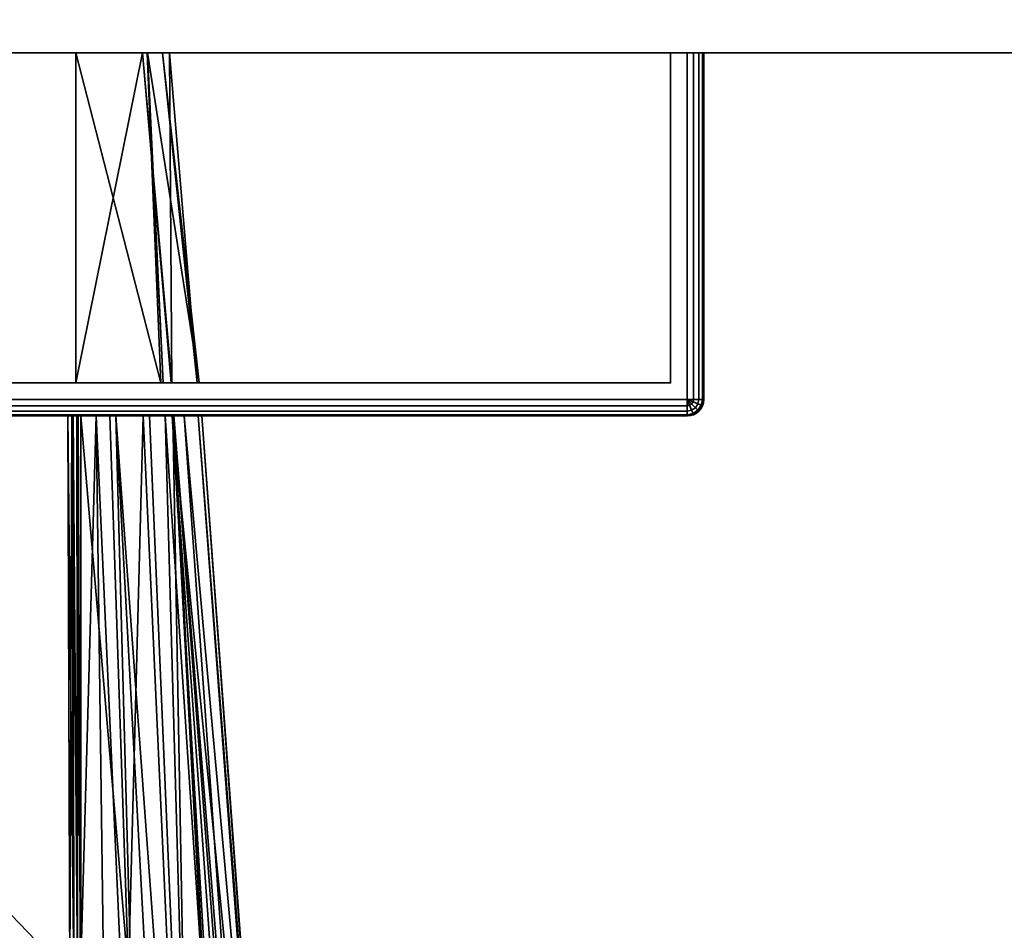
# Model space of a CAD drawing. Header units: millimetres. Extents: x -309 to 8309, y -96 to 57.
# Tile 83 of 95: x 7251 to 7281, y -66 to -38. Entities that reach past the tile are written whole.
import ezdxf

# ---------------------------------------------------------------- set-up
doc = ezdxf.new("R2010")
doc.units = ezdxf.units.MM
doc.layers.add('151', color=7, linetype='Continuous', true_color=0xffffff)
doc.layers.add('31', color=7, linetype='Continuous', true_color=0xffffff)

# ---------------------------------------------------------------- blocks, each defined once
blk = doc.blocks.new('UG_SURFACE_012')
at = {"layer": '151', "color": 252, "linetype": 'Continuous', "lineweight": 35}
for points in [[(7378, 0, 2017), (7191, 0, 2017), (7191, -39.3, 2017), (7378, -39.3, 2017)], [(7191, -37.3), (7378, -37.3), (7378, -39.3, 2), (7191, -39.3, 2)], [(7191, -39.3, 2), (7378, -39.3, 2), (7378, -39.3, 2017), (7191, -39.3, 2017)]]:
    blk.add_3dface(points, dxfattribs=at)
blk = doc.blocks.new('UG_SURFACE_013')
at = {"layer": '31', "color": 251, "linetype": 'Continuous', "lineweight": 35}
for points in [[(7271, -39.3, 999.5), (7271, -49.8, 999.5), (7221, -49.8, 999.5), (7221, -39.3, 999.5)], [(7271, -49.8, 1050.5), (7271, -39.3, 1050.5), (7221, -39.3, 1050.5), (7221, -49.8, 1050.5)], [(7221.5, -39.3, 1000.5), (7270.5, -39.3, 1000.5), (7271, -39.3, 999.5), (7221, -39.3, 999.5)], [(7270.5, -39.3, 1049.5), (7221.5, -39.3, 1049.5), (7221, -39.3, 1050.5), (7271, -39.3, 1050.5)], [(7270.5, -39.3, 1049.5), (7270.5, -49.3, 1049.5), (7221.5, -49.3, 1049.5), (7221.5, -39.3, 1049.5)], [(7221.5, -39.3, 1000.5), (7221.5, -49.3, 1000.5), (7270.5, -49.3, 1000.5), (7270.5, -39.3, 1000.5)], [(7270.5, -39.3, 1000.5), (7270.5, -39.3, 1049.5), (7271.5, -39.3, 1050), (7271.5, -39.3, 1000)], [(7270.5, -39.3, 1049.5), (7271.354, -39.3, 1050.354), (7271.462, -39.3, 1050.191), (7271.5, -39.3, 1050)], [(7270.5, -39.3, 1000.5), (7271.354, -39.3, 999.646), (7271.191, -39.3, 999.538), (7271, -39.3, 999.5)], [(7271, -39.3, 1050.5), (7271.191, -39.3, 1050.462), (7271.354, -39.3, 1050.354), (7270.5, -39.3, 1049.5)], [(7271.5, -39.3, 1000), (7271.462, -39.3, 999.809), (7271.354, -39.3, 999.646), (7270.5, -39.3, 1000.5)], [(7270.5, -39.3, 1000.5), (7270.5, -49.3, 1000.5), (7270.5, -49.3, 1049.5), (7270.5, -39.3, 1049.5)], [(7271.191, -39.3, 999.538), (7271.191, -49.8, 999.538), (7271, -49.8, 999.5), (7271, -39.3, 999.5)], [(7271, -39.3, 1050.5), (7271, -49.8, 1050.5), (7271.191, -49.8, 1050.462), (7271.191, -39.3, 1050.462)], [(7271.354, -39.3, 999.646), (7271.354, -49.8, 999.646), (7271.191, -49.8, 999.538), (7271.191, -39.3, 999.538)], [(7271.191, -39.3, 1050.462), (7271.191, -49.8, 1050.462), (7271.354, -49.8, 1050.354), (7271.354, -39.3, 1050.354)], [(7271.462, -39.3, 999.809), (7271.462, -49.8, 999.809), (7271.354, -49.8, 999.646), (7271.354, -39.3, 999.646)], [(7271.354, -39.3, 1050.354), (7271.354, -49.8, 1050.354), (7271.462, -49.8, 1050.191), (7271.462, -39.3, 1050.191)], [(7271.5, -39.3, 1000), (7271.5, -49.8, 1000), (7271.462, -49.8, 999.809), (7271.462, -39.3, 999.809)], [(7271.462, -39.3, 1050.191), (7271.462, -49.8, 1050.191), (7271.5, -49.8, 1050), (7271.5, -39.3, 1050)], [(7271.5, -39.3, 1050), (7271.5, -49.8, 1050), (7271.5, -49.8, 1000), (7271.5, -39.3, 1000)], [(7246, -49.3, 1014), (7247.531, -49.3, 1014.305), (7270.5, -49.3, 1000.5), (7221.5, -49.3, 1000.5)], [(7221.5, -49.3, 1049.5), (7270.5, -49.3, 1049.5), (7246, -49.3, 1036), (7244.469, -49.3, 1035.696)], [(7247.531, -49.3, 1035.696), (7246, -49.3, 1036), (7270.5, -49.3, 1049.5)], [(7270.5, -49.3, 1049.5), (7248.828, -49.3, 1034.828), (7247.531, -49.3, 1035.696)], [(7247.531, -49.3, 1014.305), (7248.828, -49.3, 1015.172), (7270.5, -49.3, 1000.5)], [(7270.5, -49.3, 1000.5), (7248.828, -49.3, 1015.172), (7249.695, -49.3, 1016.469)], [(7249.695, -49.3, 1033.531), (7248.828, -49.3, 1034.828), (7270.5, -49.3, 1049.5)], [(7270.5, -49.3, 1000.5), (7249.695, -49.3, 1016.469), (7250, -49.3, 1018)], [(7250, -49.3, 1032), (7249.695, -49.3, 1033.531), (7270.5, -49.3, 1049.5)], [(7270.5, -49.3, 1049.5), (7270.5, -49.3, 1000.5), (7250, -49.3, 1018), (7250, -49.3, 1032)], [(7271, -49.991, 999.538), (7221, -49.991, 999.538), (7221, -49.8, 999.5), (7271, -49.8, 999.5)], [(7221, -49.991, 1050.462), (7271, -49.991, 1050.462), (7271, -49.8, 1050.5), (7221, -49.8, 1050.5)], [(7271, -50.154, 999.646), (7221, -50.154, 999.646), (7221, -49.991, 999.538), (7271, -49.991, 999.538)], [(7221, -50.154, 1050.354), (7271, -50.154, 1050.354), (7271, -49.991, 1050.462), (7221, -49.991, 1050.462)], [(7271.191, -49.8, 999.538), (7271.177, -49.873, 999.538), (7271, -49.8, 999.5)], [(7271.177, -49.873, 999.538), (7271.135, -49.935, 999.538), (7271, -49.8, 999.5)], [(7271.135, -49.935, 999.538), (7271.073, -49.977, 999.538), (7271, -49.8, 999.5)], [(7271.073, -49.977, 999.538), (7271, -49.991, 999.538), (7271, -49.8, 999.5)], [(7271, -49.8, 1050.5), (7271.177, -49.873, 1050.462), (7271.191, -49.8, 1050.462)], [(7271, -49.8, 1050.5), (7271.135, -49.935, 1050.462), (7271.177, -49.873, 1050.462)], [(7271, -49.8, 1050.5), (7271.073, -49.977, 1050.462), (7271.135, -49.935, 1050.462)], [(7271, -49.8, 1050.5), (7271, -49.991, 1050.462), (7271.073, -49.977, 1050.462)], [(7271.135, -50.127, 999.646), (7271, -50.154, 999.646), (7271, -49.991, 999.538), (7271.073, -49.977, 999.538)], [(7271.073, -49.977, 1050.462), (7271, -49.991, 1050.462), (7271, -50.154, 1050.354), (7271.135, -50.127, 1050.354)], [(7271.25, -50.05, 999.646), (7271.135, -50.127, 999.646), (7271.073, -49.977, 999.538), (7271.135, -49.935, 999.538)], [(7271.135, -49.935, 1050.462), (7271.073, -49.977, 1050.462), (7271.135, -50.127, 1050.354), (7271.25, -50.05, 1050.354)], [(7271.327, -49.935, 999.646), (7271.25, -50.05, 999.646), (7271.135, -49.935, 999.538), (7271.177, -49.873, 999.538)], [(7271.177, -49.873, 1050.462), (7271.135, -49.935, 1050.462), (7271.25, -50.05, 1050.354), (7271.327, -49.935, 1050.354)], [(7271.327, -50.127, 999.809), (7271.177, -50.227, 999.809), (7271.135, -50.127, 999.646), (7271.25, -50.05, 999.646)], [(7271.25, -50.05, 1050.354), (7271.135, -50.127, 1050.354), (7271.177, -50.227, 1050.191), (7271.327, -50.127, 1050.191)], [(7271.354, -49.8, 999.646), (7271.327, -49.935, 999.646), (7271.177, -49.873, 999.538), (7271.191, -49.8, 999.538)], [(7271.191, -49.8, 1050.462), (7271.177, -49.873, 1050.462), (7271.327, -49.935, 1050.354), (7271.354, -49.8, 1050.354)], [(7271.427, -49.977, 999.809), (7271.327, -50.127, 999.809), (7271.25, -50.05, 999.646), (7271.327, -49.935, 999.646)], [(7271.327, -49.935, 1050.354), (7271.25, -50.05, 1050.354), (7271.327, -50.127, 1050.191), (7271.427, -49.977, 1050.191)], [(7271.462, -49.8, 999.809), (7271.427, -49.977, 999.809), (7271.327, -49.935, 999.646), (7271.354, -49.8, 999.646)], [(7271.354, -49.8, 1050.354), (7271.327, -49.935, 1050.354), (7271.427, -49.977, 1050.191), (7271.462, -49.8, 1050.191)], [(7271.462, -49.991, 1000), (7271.354, -50.154, 1000), (7271.327, -50.127, 999.809), (7271.427, -49.977, 999.809)], [(7271.427, -49.977, 1050.191), (7271.327, -50.127, 1050.191), (7271.354, -50.154, 1050), (7271.462, -49.991, 1050)], [(7271.354, -50.154, 1050), (7271.354, -50.154, 1000), (7271.462, -49.991, 1000), (7271.462, -49.991, 1050)], [(7271.5, -49.8, 1000), (7271.462, -49.991, 1000), (7271.427, -49.977, 999.809), (7271.462, -49.8, 999.809)], [(7271.462, -49.8, 1050.191), (7271.427, -49.977, 1050.191), (7271.462, -49.991, 1050), (7271.5, -49.8, 1050)], [(7271.462, -49.991, 1050), (7271.462, -49.991, 1000), (7271.5, -49.8, 1000), (7271.5, -49.8, 1050)], [(7271, -50.262, 999.809), (7221, -50.262, 999.809), (7221, -50.154, 999.646), (7271, -50.154, 999.646)], [(7221, -50.262, 1050.191), (7271, -50.262, 1050.191), (7271, -50.154, 1050.354), (7221, -50.154, 1050.354)], [(7271, -50.3, 1000), (7221, -50.3, 1000), (7221, -50.262, 999.809), (7271, -50.262, 999.809)], [(7221, -50.3, 1050), (7271, -50.3, 1050), (7271, -50.262, 1050.191), (7221, -50.262, 1050.191)], [(7246, -50.3, 1036), (7247.531, -50.3, 1035.696), (7271, -50.3, 1050), (7221, -50.3, 1050)], [(7221, -50.3, 1000), (7271, -50.3, 1000), (7246, -50.3, 1014), (7244.469, -50.3, 1014.305)], [(7247.531, -50.3, 1014.305), (7246, -50.3, 1014), (7271, -50.3, 1000)], [(7271, -50.3, 1000), (7248.828, -50.3, 1015.172), (7247.531, -50.3, 1014.305)], [(7247.531, -50.3, 1035.696), (7248.828, -50.3, 1034.828), (7271, -50.3, 1050)], [(7271, -50.3, 1050), (7248.828, -50.3, 1034.828), (7249.695, -50.3, 1033.531)], [(7249.695, -50.3, 1016.469), (7248.828, -50.3, 1015.172), (7271, -50.3, 1000)], [(7271, -50.3, 1050), (7249.695, -50.3, 1033.531), (7250, -50.3, 1032)], [(7250, -50.3, 1018), (7249.695, -50.3, 1016.469), (7271, -50.3, 1000)], [(7250, -50.3, 1032), (7250, -50.3, 1018), (7271, -50.3, 1000), (7271, -50.3, 1050)], [(7271.177, -50.227, 999.809), (7271, -50.262, 999.809), (7271, -50.154, 999.646), (7271.135, -50.127, 999.646)], [(7271.135, -50.127, 1050.354), (7271, -50.154, 1050.354), (7271, -50.262, 1050.191), (7271.177, -50.227, 1050.191)], [(7271.191, -50.262, 1000), (7271, -50.3, 1000), (7271, -50.262, 999.809), (7271.177, -50.227, 999.809)], [(7271.177, -50.227, 1050.191), (7271, -50.262, 1050.191), (7271, -50.3, 1050), (7271.191, -50.262, 1050)], [(7271, -50.3, 1050), (7271, -50.3, 1000), (7271.191, -50.262, 1000), (7271.191, -50.262, 1050)], [(7271.354, -50.154, 1000), (7271.191, -50.262, 1000), (7271.177, -50.227, 999.809), (7271.327, -50.127, 999.809)], [(7271.327, -50.127, 1050.191), (7271.177, -50.227, 1050.191), (7271.191, -50.262, 1050), (7271.354, -50.154, 1050)], [(7271.191, -50.262, 1050), (7271.191, -50.262, 1000), (7271.354, -50.154, 1000), (7271.354, -50.154, 1050)]]:
    blk.add_3dface(points, dxfattribs=at)
blk = doc.blocks.new('UG_SURFACE_014')
at = {"layer": '31', "color": 251, "linetype": 'Continuous', "lineweight": 35}
for points in [[(7221, -39.3, 1129.5), (7221, -49.8, 1129.5), (7271, -49.8, 1129.5), (7271, -39.3, 1129.5)], [(7271, -39.3, 1078.5), (7271, -49.8, 1078.5), (7221, -49.8, 1078.5), (7221, -39.3, 1078.5)], [(7221.5, -39.3, 1079.5), (7270.5, -39.3, 1079.5), (7271, -39.3, 1078.5), (7221, -39.3, 1078.5)], [(7270.5, -39.3, 1128.5), (7221.5, -39.3, 1128.5), (7221, -39.3, 1129.5), (7271, -39.3, 1129.5)], [(7270.5, -39.3, 1128.5), (7270.5, -49.3, 1128.5), (7221.5, -49.3, 1128.5), (7221.5, -39.3, 1128.5)], [(7221.5, -39.3, 1079.5), (7221.5, -49.3, 1079.5), (7270.5, -49.3, 1079.5), (7270.5, -39.3, 1079.5)], [(7235.5, -49.3, 1115), (7252.5, -49.3, 1115), (7252.5, -39.3, 1115), (7235.5, -39.3, 1115)], [(7235.5, -39.3, 1093), (7235.5, -39.3, 1115), (7255.12, -39.3, 1104.029), (7254.663, -39.3, 1098.1)], [(7235.5, -39.3, 1115), (7252.5, -39.3, 1115), (7254.513, -39.3, 1109.114)], [(7254.513, -39.3, 1109.114), (7255.329, -39.3, 1106.728), (7255.12, -39.3, 1104.029), (7235.5, -39.3, 1115)], [(7254.663, -39.3, 1098.1), (7254.656, -39.3, 1098.013), (7252.5, -39.3, 1093), (7235.5, -39.3, 1093)], [(7252.5, -49.3, 1093), (7235.5, -49.3, 1093), (7235.5, -39.3, 1093), (7252.5, -39.3, 1093)], [(7254.513, -39.3, 1109.114), (7252.5, -39.3, 1115), (7252.5, -49.3, 1115)], [(7252.5, -49.3, 1115), (7255.382, -49.3, 1109.506), (7254.513, -39.3, 1109.114)], [(7252.5, -39.3, 1093), (7254.656, -39.3, 1098.013), (7255.066, -49.3, 1097.592)], [(7255.066, -49.3, 1097.592), (7252.5, -49.3, 1093), (7252.5, -39.3, 1093)], [(7255.329, -39.3, 1106.728), (7254.513, -39.3, 1109.114), (7255.401, -49.3, 1109.376)], [(7255.382, -49.3, 1109.506), (7255.401, -49.3, 1109.376), (7254.513, -39.3, 1109.114)], [(7254.656, -39.3, 1098.013), (7255.138, -49.3, 1097.957), (7255.066, -49.3, 1097.592)], [(7254.656, -39.3, 1098.013), (7254.663, -39.3, 1098.1), (7255.138, -49.3, 1097.957)], [(7254.663, -39.3, 1098.1), (7255.12, -39.3, 1104.029), (7256.235, -49.3, 1103.545)], [(7256.235, -49.3, 1103.545), (7255.138, -49.3, 1097.957), (7254.663, -39.3, 1098.1)], [(7256.171, -49.3, 1103.99), (7255.12, -39.3, 1104.029), (7255.329, -39.3, 1106.728)], [(7255.12, -39.3, 1104.029), (7256.171, -49.3, 1103.99), (7256.235, -49.3, 1103.545)], [(7255.329, -39.3, 1106.728), (7255.401, -49.3, 1109.376), (7256.171, -49.3, 1103.99)], [(7270.5, -39.3, 1079.5), (7270.5, -39.3, 1128.5), (7271.5, -39.3, 1129), (7271.5, -39.3, 1079)], [(7270.5, -39.3, 1128.5), (7271.354, -39.3, 1129.354), (7271.462, -39.3, 1129.191), (7271.5, -39.3, 1129)], [(7270.5, -39.3, 1079.5), (7271.354, -39.3, 1078.646), (7271.191, -39.3, 1078.538), (7271, -39.3, 1078.5)], [(7271, -39.3, 1129.5), (7271.191, -39.3, 1129.462), (7271.354, -39.3, 1129.354), (7270.5, -39.3, 1128.5)], [(7271.5, -39.3, 1079), (7271.462, -39.3, 1078.809), (7271.354, -39.3, 1078.646), (7270.5, -39.3, 1079.5)], [(7270.5, -39.3, 1079.5), (7270.5, -49.3, 1079.5), (7270.5, -49.3, 1128.5), (7270.5, -39.3, 1128.5)], [(7271, -39.3, 1129.5), (7271, -49.8, 1129.5), (7271.191, -49.8, 1129.462), (7271.191, -39.3, 1129.462)], [(7271.191, -39.3, 1078.538), (7271.191, -49.8, 1078.538), (7271, -49.8, 1078.5), (7271, -39.3, 1078.5)], [(7271.191, -39.3, 1129.462), (7271.191, -49.8, 1129.462), (7271.354, -49.8, 1129.354), (7271.354, -39.3, 1129.354)], [(7271.354, -39.3, 1078.646), (7271.354, -49.8, 1078.646), (7271.191, -49.8, 1078.538), (7271.191, -39.3, 1078.538)], [(7271.354, -39.3, 1129.354), (7271.354, -49.8, 1129.354), (7271.462, -49.8, 1129.191), (7271.462, -39.3, 1129.191)], [(7271.462, -39.3, 1078.809), (7271.462, -49.8, 1078.809), (7271.354, -49.8, 1078.646), (7271.354, -39.3, 1078.646)], [(7271.462, -39.3, 1129.191), (7271.462, -49.8, 1129.191), (7271.5, -49.8, 1129), (7271.5, -39.3, 1129)], [(7271.5, -39.3, 1079), (7271.5, -49.8, 1079), (7271.462, -49.8, 1078.809), (7271.462, -39.3, 1078.809)], [(7271.5, -49.8, 1079), (7271.5, -39.3, 1079), (7271.5, -39.3, 1129), (7271.5, -49.8, 1129)], [(7270.5, -49.3, 1079.5), (7221.5, -49.3, 1079.5), (7235.5, -49.3, 1093), (7252.5, -49.3, 1093)], [(7221.5, -49.3, 1128.5), (7270.5, -49.3, 1128.5), (7252.5, -49.3, 1115), (7235.5, -49.3, 1115)], [(7270.5, -49.3, 1079.5), (7252.5, -49.3, 1093), (7255.066, -49.3, 1097.592)], [(7255.382, -49.3, 1109.506), (7252.5, -49.3, 1115), (7270.5, -49.3, 1128.5)], [(7270.5, -49.3, 1079.5), (7255.066, -49.3, 1097.592), (7255.138, -49.3, 1097.957)], [(7255.138, -49.3, 1097.957), (7256.235, -49.3, 1103.545), (7270.5, -49.3, 1079.5)], [(7255.401, -49.3, 1109.376), (7255.382, -49.3, 1109.506), (7270.5, -49.3, 1128.5)], [(7256.171, -49.3, 1103.99), (7255.401, -49.3, 1109.376), (7270.5, -49.3, 1128.5)], [(7270.5, -49.3, 1128.5), (7270.5, -49.3, 1079.5), (7256.235, -49.3, 1103.545), (7256.171, -49.3, 1103.99)], [(7221, -49.991, 1129.462), (7271, -49.991, 1129.462), (7271, -49.8, 1129.5), (7221, -49.8, 1129.5)], [(7271, -49.991, 1078.538), (7221, -49.991, 1078.538), (7221, -49.8, 1078.5), (7271, -49.8, 1078.5)], [(7221, -50.154, 1129.354), (7271, -50.154, 1129.354), (7271, -49.991, 1129.462), (7221, -49.991, 1129.462)], [(7271, -50.154, 1078.646), (7221, -50.154, 1078.646), (7221, -49.991, 1078.538), (7271, -49.991, 1078.538)], [(7271, -49.8, 1129.5), (7271.177, -49.873, 1129.462), (7271.191, -49.8, 1129.462)], [(7271, -49.8, 1129.5), (7271.135, -49.935, 1129.462), (7271.177, -49.873, 1129.462)], [(7271, -49.8, 1129.5), (7271.073, -49.977, 1129.462), (7271.135, -49.935, 1129.462)], [(7271, -49.8, 1129.5), (7271, -49.991, 1129.462), (7271.073, -49.977, 1129.462)], [(7271.191, -49.8, 1078.538), (7271.177, -49.873, 1078.538), (7271, -49.8, 1078.5)], [(7271.177, -49.873, 1078.538), (7271.135, -49.935, 1078.538), (7271, -49.8, 1078.5)], [(7271.135, -49.935, 1078.538), (7271.073, -49.977, 1078.538), (7271, -49.8, 1078.5)], [(7271.073, -49.977, 1078.538), (7271, -49.991, 1078.538), (7271, -49.8, 1078.5)], [(7271.073, -49.977, 1129.462), (7271, -49.991, 1129.462), (7271, -50.154, 1129.354), (7271.135, -50.127, 1129.354)], [(7271.135, -50.127, 1078.646), (7271, -50.154, 1078.646), (7271, -49.991, 1078.538), (7271.073, -49.977, 1078.538)], [(7271.135, -49.935, 1129.462), (7271.073, -49.977, 1129.462), (7271.135, -50.127, 1129.354), (7271.25, -50.05, 1129.354)], [(7271.25, -50.05, 1078.646), (7271.135, -50.127, 1078.646), (7271.073, -49.977, 1078.538), (7271.135, -49.935, 1078.538)], [(7271.177, -49.873, 1129.462), (7271.135, -49.935, 1129.462), (7271.25, -50.05, 1129.354), (7271.327, -49.935, 1129.354)], [(7271.327, -49.935, 1078.646), (7271.25, -50.05, 1078.646), (7271.135, -49.935, 1078.538), (7271.177, -49.873, 1078.538)], [(7271.25, -50.05, 1129.354), (7271.135, -50.127, 1129.354), (7271.177, -50.227, 1129.191), (7271.327, -50.127, 1129.191)], [(7271.327, -50.127, 1078.809), (7271.177, -50.227, 1078.809), (7271.135, -50.127, 1078.646), (7271.25, -50.05, 1078.646)], [(7271.191, -49.8, 1129.462), (7271.177, -49.873, 1129.462), (7271.327, -49.935, 1129.354), (7271.354, -49.8, 1129.354)], [(7271.354, -49.8, 1078.646), (7271.327, -49.935, 1078.646), (7271.177, -49.873, 1078.538), (7271.191, -49.8, 1078.538)], [(7271.327, -49.935, 1129.354), (7271.25, -50.05, 1129.354), (7271.327, -50.127, 1129.191), (7271.427, -49.977, 1129.191)], [(7271.427, -49.977, 1078.809), (7271.327, -50.127, 1078.809), (7271.25, -50.05, 1078.646), (7271.327, -49.935, 1078.646)], [(7271.354, -49.8, 1129.354), (7271.327, -49.935, 1129.354), (7271.427, -49.977, 1129.191), (7271.462, -49.8, 1129.191)], [(7271.462, -49.8, 1078.809), (7271.427, -49.977, 1078.809), (7271.327, -49.935, 1078.646), (7271.354, -49.8, 1078.646)], [(7271.427, -49.977, 1129.191), (7271.327, -50.127, 1129.191), (7271.354, -50.154, 1129), (7271.462, -49.991, 1129)], [(7271.462, -49.991, 1079), (7271.354, -50.154, 1079), (7271.327, -50.127, 1078.809), (7271.427, -49.977, 1078.809)], [(7271.354, -50.154, 1129), (7271.354, -50.154, 1079), (7271.462, -49.991, 1079), (7271.462, -49.991, 1129)], [(7271.462, -49.8, 1129.191), (7271.427, -49.977, 1129.191), (7271.462, -49.991, 1129), (7271.5, -49.8, 1129)], [(7271.5, -49.8, 1079), (7271.462, -49.991, 1079), (7271.427, -49.977, 1078.809), (7271.462, -49.8, 1078.809)], [(7271.462, -49.991, 1129), (7271.462, -49.991, 1079), (7271.5, -49.8, 1079), (7271.5, -49.8, 1129)], [(7221, -50.262, 1129.191), (7271, -50.262, 1129.191), (7271, -50.154, 1129.354), (7221, -50.154, 1129.354)], [(7271, -50.262, 1078.809), (7221, -50.262, 1078.809), (7221, -50.154, 1078.646), (7271, -50.154, 1078.646)], [(7221, -50.3, 1129), (7271, -50.3, 1129), (7271, -50.262, 1129.191), (7221, -50.262, 1129.191)], [(7271, -50.3, 1079), (7221, -50.3, 1079), (7221, -50.262, 1078.809), (7271, -50.262, 1078.809)], [(7271, -50.3, 1129), (7221, -50.3, 1129), (7236, -50.3, 1115), (7252.256, -50.3, 1115)], [(7221, -50.3, 1079), (7271, -50.3, 1079), (7252.256, -50.3, 1093), (7236, -50.3, 1093)], [(7236, -50.3, 1115), (7236, -92.446, 1115), (7252.364, -83.789, 1115), (7252.316, -67.253, 1115)], [(7252.316, -67.253, 1115), (7252.256, -50.3, 1115), (7236, -50.3, 1115)], [(7236, -50.3, 1093), (7252.256, -50.3, 1093), (7252.316, -67.253, 1093)], [(7252.316, -67.253, 1093), (7252.364, -83.789, 1093), (7236, -92.446, 1093), (7236, -50.3, 1093)], [(7271, -50.3, 1129), (7252.256, -50.3, 1115), (7252.406, -50.3, 1114.974)], [(7252.375, -50.3, 1093.014), (7252.256, -50.3, 1093), (7271, -50.3, 1079)], [(7252.256, -50.3, 1115), (7252.316, -67.253, 1115), (7252.433, -67.253, 1114.986)], [(7252.433, -67.253, 1114.986), (7252.406, -50.3, 1114.974), (7252.256, -50.3, 1115)], [(7252.316, -67.253, 1093), (7252.256, -50.3, 1093), (7252.375, -50.3, 1093.014)], [(7252.375, -50.3, 1093.014), (7252.433, -67.253, 1093.014), (7252.316, -67.253, 1093)], [(7252.404, -50.3, 1093.027), (7252.375, -50.3, 1093.014), (7271, -50.3, 1079)], [(7252.375, -50.3, 1093.014), (7252.404, -50.3, 1093.027), (7252.433, -67.253, 1093.014)], [(7271, -50.3, 1079), (7252.529, -50.3, 1093.081), (7252.404, -50.3, 1093.027)], [(7252.404, -50.3, 1093.027), (7252.529, -50.3, 1093.081), (7252.544, -67.252, 1093.055)], [(7252.544, -67.252, 1093.055), (7252.433, -67.253, 1093.014), (7252.404, -50.3, 1093.027)], [(7252.406, -50.3, 1114.974), (7252.421, -50.3, 1114.972), (7271, -50.3, 1129)], [(7252.421, -50.3, 1114.972), (7252.406, -50.3, 1114.974), (7252.433, -67.253, 1114.986)], [(7271, -50.3, 1129), (7252.421, -50.3, 1114.972), (7252.54, -50.3, 1114.906)], [(7252.421, -50.3, 1114.972), (7252.433, -67.253, 1114.986), (7252.544, -67.252, 1114.944)], [(7252.544, -67.252, 1114.944), (7252.54, -50.3, 1114.906), (7252.421, -50.3, 1114.972)], [(7252.541, -50.3, 1093.092), (7252.529, -50.3, 1093.081), (7271, -50.3, 1079)], [(7252.529, -50.3, 1093.081), (7252.541, -50.3, 1093.092), (7252.544, -67.252, 1093.055)], [(7252.54, -50.3, 1114.906), (7252.568, -50.3, 1114.89), (7271, -50.3, 1129)], [(7252.568, -50.3, 1114.89), (7252.54, -50.3, 1114.906), (7252.544, -67.252, 1114.944)], [(7271, -50.3, 1079), (7252.652, -50.3, 1093.195), (7252.541, -50.3, 1093.092)], [(7252.541, -50.3, 1093.092), (7252.652, -50.3, 1093.195), (7252.643, -67.252, 1093.122)], [(7252.643, -67.252, 1093.122), (7252.544, -67.252, 1093.055), (7252.541, -50.3, 1093.092)], [(7252.568, -50.3, 1114.89), (7252.544, -67.252, 1114.944), (7252.643, -67.145, 1114.878)], [(7252.568, -50.3, 1114.89), (7252.652, -50.3, 1114.805), (7271, -50.3, 1129)], [(7252.643, -67.145, 1114.878), (7252.652, -50.3, 1114.805), (7252.568, -50.3, 1114.89)], [(7253.115, -50.3, 1094.032), (7253.558, -83.701, 1093.844), (7252.643, -67.252, 1093.122)], [(7252.652, -50.3, 1114.805), (7252.643, -67.145, 1114.878), (7254.087, -67.145, 1113.426)], [(7252.643, -67.252, 1093.122), (7252.652, -50.3, 1093.195), (7253.115, -50.3, 1094.032)], [(7271, -50.3, 1129), (7252.652, -50.3, 1114.805), (7253.528, -50.3, 1113.145)], [(7253.115, -50.3, 1094.032), (7252.652, -50.3, 1093.195), (7271, -50.3, 1079)], [(7254.087, -67.145, 1113.426), (7253.528, -50.3, 1113.145), (7252.652, -50.3, 1114.805)], [(7253.704, -50.3, 1095.096), (7253.115, -50.3, 1094.032), (7271, -50.3, 1079)], [(7253.115, -50.3, 1094.032), (7253.704, -50.3, 1095.096), (7254.611, -83.604, 1094.712)], [(7254.611, -83.604, 1094.712), (7253.558, -83.701, 1093.844), (7253.115, -50.3, 1094.032)], [(7253.528, -50.3, 1113.145), (7254.534, -50.3, 1111.238), (7271, -50.3, 1129)], [(7254.534, -50.3, 1111.238), (7253.528, -50.3, 1113.145), (7254.087, -67.145, 1113.426)], [(7271, -50.3, 1079), (7254.724, -50.3, 1096.939), (7253.704, -50.3, 1095.096)], [(7253.704, -50.3, 1095.096), (7254.724, -50.3, 1096.939), (7256.131, -83.385, 1096.452)], [(7256.131, -83.385, 1096.452), (7255.508, -83.52, 1095.452), (7253.704, -50.3, 1095.096)], [(7255.508, -83.52, 1095.452), (7254.611, -83.604, 1094.712), (7253.704, -50.3, 1095.096)], [(7254.087, -67.145, 1113.426), (7256.041, -83.42, 1111.814), (7254.534, -50.3, 1111.238)], [(7254.534, -50.3, 1111.238), (7255.435, -50.3, 1109.53), (7271, -50.3, 1129)], [(7255.435, -50.3, 1109.53), (7254.534, -50.3, 1111.238), (7256.041, -83.42, 1111.814)], [(7271, -50.3, 1079), (7255.2, -50.3, 1097.801), (7254.724, -50.3, 1096.939)], [(7256.131, -83.385, 1096.452), (7254.724, -50.3, 1096.939), (7255.2, -50.3, 1097.801)], [(7255.409, -50.3, 1098.902), (7255.2, -50.3, 1097.801), (7271, -50.3, 1079)], [(7255.2, -50.3, 1097.801), (7255.409, -50.3, 1098.902), (7257.38, -83.114, 1098.457)], [(7257.38, -83.114, 1098.457), (7256.131, -83.385, 1096.452), (7255.2, -50.3, 1097.801)], [(7256.201, -50.3, 1103.086), (7255.409, -50.3, 1098.902), (7271, -50.3, 1079)], [(7255.409, -50.3, 1098.902), (7256.201, -50.3, 1103.086), (7258.639, -82.76, 1102.975)], [(7258.639, -82.76, 1102.975), (7257.752, -83.033, 1099.055), (7255.409, -50.3, 1098.902)], [(7257.752, -83.033, 1099.055), (7257.38, -83.114, 1098.457), (7255.409, -50.3, 1098.902)], [(7271, -50.3, 1129), (7255.435, -50.3, 1109.53), (7255.46, -50.3, 1109.361)], [(7255.435, -50.3, 1109.53), (7256.041, -83.42, 1111.814), (7257.199, -83.151, 1109.764)], [(7257.199, -83.151, 1109.764), (7255.46, -50.3, 1109.361), (7255.435, -50.3, 1109.53)], [(7271, -50.3, 1129), (7255.46, -50.3, 1109.361), (7255.774, -50.3, 1107.267)], [(7255.46, -50.3, 1109.361), (7257.946, -82.978, 1108.443), (7258.096, -82.931, 1107.623)], [(7255.46, -50.3, 1109.361), (7257.199, -83.151, 1109.764), (7257.946, -82.978, 1108.443)], [(7258.096, -82.931, 1107.623), (7255.774, -50.3, 1107.267), (7255.46, -50.3, 1109.361)], [(7255.774, -50.3, 1107.267), (7256.312, -50.3, 1103.672), (7271, -50.3, 1079), (7271, -50.3, 1129)], [(7255.774, -50.3, 1107.267), (7258.096, -82.931, 1107.623), (7258.715, -82.736, 1104.244)], [(7258.715, -82.736, 1104.244), (7256.312, -50.3, 1103.672), (7255.774, -50.3, 1107.267)], [(7271, -50.3, 1079), (7256.312, -50.3, 1103.672), (7256.201, -50.3, 1103.086)], [(7258.694, -82.743, 1103.216), (7256.201, -50.3, 1103.086), (7256.312, -50.3, 1103.672)], [(7258.694, -82.743, 1103.216), (7258.639, -82.76, 1102.975), (7256.201, -50.3, 1103.086)], [(7256.312, -50.3, 1103.672), (7258.715, -82.736, 1104.244), (7258.694, -82.743, 1103.216)], [(7271.135, -50.127, 1129.354), (7271, -50.154, 1129.354), (7271, -50.262, 1129.191), (7271.177, -50.227, 1129.191)], [(7271.177, -50.227, 1078.809), (7271, -50.262, 1078.809), (7271, -50.154, 1078.646), (7271.135, -50.127, 1078.646)], [(7271.177, -50.227, 1129.191), (7271, -50.262, 1129.191), (7271, -50.3, 1129), (7271.191, -50.262, 1129)], [(7271.191, -50.262, 1079), (7271, -50.3, 1079), (7271, -50.262, 1078.809), (7271.177, -50.227, 1078.809)], [(7271, -50.3, 1129), (7271, -50.3, 1079), (7271.191, -50.262, 1079), (7271.191, -50.262, 1129)], [(7271.327, -50.127, 1129.191), (7271.177, -50.227, 1129.191), (7271.191, -50.262, 1129), (7271.354, -50.154, 1129)], [(7271.354, -50.154, 1079), (7271.191, -50.262, 1079), (7271.177, -50.227, 1078.809), (7271.327, -50.127, 1078.809)], [(7271.191, -50.262, 1129), (7271.191, -50.262, 1079), (7271.354, -50.154, 1079), (7271.354, -50.154, 1129)]]:
    blk.add_3dface(points, dxfattribs=at)

msp = doc.modelspace()

# ---------------------------------------------------------------- linework, layer by layer
at = {"layer": '151', "color": 252, "linetype": 'Continuous', "lineweight": 35}
for p, q in [((7191, -39.3, 2017), (7378, -39.3, 2017)), ((7191, -39.3, 2), (7378, -39.3, 2))]:
    msp.add_line(p, q, dxfattribs=at)
at = {"layer": '31', "color": 251, "linetype": 'Continuous', "lineweight": 35}
for p, q in [((7271, -39.3, 1078.5), (7221, -39.3, 1078.5)), ((7221, -39.3, 1050.5), (7271, -39.3, 1050.5)), ((7271, -39.3, 999.5), (7221, -39.3, 999.5)), ((7221, -39.3, 1129.5), (7271, -39.3, 1129.5)), ((7221.5, -39.3, 1128.5), (7270.5, -39.3, 1128.5)), ((7270.5, -39.3, 1079.5), (7221.5, -39.3, 1079.5)), ((7221.5, -39.3, 1049.5), (7270.5, -39.3, 1049.5)), ((7270.5, -39.3, 1000.5), (7221.5, -39.3, 1000.5)), ((7235.5, -39.3, 1115), (7252.5, -39.3, 1115)), ((7252.5, -39.3, 1093), (7235.5, -39.3, 1093)), ((7252.5, -39.3, 1115), (7252.5, -49.3, 1115)), ((7270.5, -49.3, 1128.5), (7270.5, -39.3, 1128.5)), ((7270.5, -39.3, 1128.5), (7270.5, -39.3, 1079.5)), ((7270.5, -49.3, 1079.5), (7270.5, -39.3, 1079.5)), ((7270.5, -39.3, 1049.5), (7270.5, -39.3, 1000.5)), ((7270.5, -49.3, 1049.5), (7270.5, -39.3, 1049.5)), ((7270.5, -49.3, 1000.5), (7270.5, -39.3, 1000.5)), ((7271, -39.3, 1078.5), (7271, -49.8, 1078.5)), ((7271, -49.8, 1129.5), (7271, -39.3, 1129.5)), ((7271, -49.8, 1050.5), (7271, -39.3, 1050.5)), ((7271, -39.3, 999.5), (7271, -49.8, 999.5)), ((7271.5, -39.3, 1129), (7271.5, -39.3, 1079)), ((7271.5, -39.3, 1050), (7271.5, -39.3, 1000)), ((7271.5, -49.8, 1079), (7271.5, -39.3, 1079)), ((7271.5, -39.3, 1129), (7271.5, -49.8, 1129)), ((7271.5, -39.3, 1050), (7271.5, -49.8, 1050)), ((7271.5, -49.8, 1000), (7271.5, -39.3, 1000)), ((7270.5, -49.3, 1079.5), (7221.5, -49.3, 1079.5)), ((7221.5, -49.3, 1128.5), (7270.5, -49.3, 1128.5)), ((7270.5, -49.3, 1000.5), (7221.5, -49.3, 1000.5)), ((7221.5, -49.3, 1049.5), (7270.5, -49.3, 1049.5)), ((7235.5, -49.3, 1115), (7252.5, -49.3, 1115)), ((7252.5, -49.3, 1093), (7235.5, -49.3, 1093)), ((7270.5, -49.3, 1128.5), (7270.5, -49.3, 1079.5)), ((7270.5, -49.3, 1049.5), (7270.5, -49.3, 1000.5)), ((7221, -49.8, 1129.5), (7271, -49.8, 1129.5)), ((7271, -49.8, 1078.5), (7221, -49.8, 1078.5)), ((7271, -49.8, 999.5), (7221, -49.8, 999.5)), ((7221, -49.8, 1050.5), (7271, -49.8, 1050.5)), ((7271.5, -49.8, 1129), (7271.5, -49.8, 1079)), ((7271.5, -49.8, 1050), (7271.5, -49.8, 1000)), ((7221, -50.3, 1079), (7271, -50.3, 1079)), ((7271, -50.3, 1129), (7221, -50.3, 1129)), ((7221, -50.3, 1000), (7271, -50.3, 1000)), ((7271, -50.3, 1050), (7221, -50.3, 1050)), ((7252.256, -50.3, 1115), (7236, -50.3, 1115)), ((7252.256, -50.3, 1093), (7236, -50.3, 1093)), ((7271, -50.3, 1079), (7271, -50.3, 1129)), ((7271, -50.3, 1000), (7271, -50.3, 1050))]:
    msp.add_line(p, q, dxfattribs=at)
at = {"layer": '31', "color": 251, "linetype": 'Continuous', "lineweight": 35, "extrusion": (0, 1, 0)}
for centre, start, end in [((-7271, 1129, -39.3), 90, 180), ((-7271, 1079, -39.3), 180, 270), ((-7271, 1000, -39.3), 180, 270), ((-7271, 1050, -39.3), 90, 180)]:
    msp.add_arc(centre, 0.5, start, end, dxfattribs=at)
at = {"layer": '31', "color": 251, "linetype": 'Continuous', "lineweight": 35, "extrusion": (0, 0, -1)}
for centre in [(-7271, -49.8, -1129), (-7271, -49.8, -1079), (-7271, -49.8, -1129)]:
    msp.add_arc(centre, 0.5, 180, 270, dxfattribs=at)
at = {"layer": '31', "color": 251, "linetype": 'Continuous', "lineweight": 35, "extrusion": (1, 0, 0)}
for centre, start, end in [((-49.8, 1079, 7271), 180, 270), ((-49.8, 1129, 7271), 90, 180), ((-49.8, 1000, 7271), 180, 270), ((-49.8, 1050, 7271), 90, 180)]:
    msp.add_arc(centre, 0.5, start, end, dxfattribs=at)
at = {"layer": '31', "color": 251, "linetype": 'Continuous', "lineweight": 35, "extrusion": (0, -1, 0)}
for centre, start, end in [((7271, 1129, 49.8), 0, 90), ((7271, 1000, 49.8), 270, 0)]:
    msp.add_arc(centre, 0.5, start, end, dxfattribs=at)
at = {"layer": '31', "color": 251, "linetype": 'Continuous', "lineweight": 35, "extrusion": (0, 1, 5.41234e-13)}
for centre, start, end in [((-7271, 1079, -49.8), 180, 270), ((-7271, 1050, -49.8), 90, 180)]:
    msp.add_arc(centre, 0.5, start, end, dxfattribs=at)
at = {"layer": '31', "color": 251, "linetype": 'Continuous', "lineweight": 35}
for centre in [(7271, -49.8, 1050), (7271, -49.8, 1000)]:
    msp.add_arc(centre, 0.5, 270, 0, dxfattribs=at)
for points, degree in [([(7252.5, -39.3, 1115), (7253.477, -39.3, 1113.343), (7254.979, -39.3, 1109.766), (7255.765, -39.3, 1104), (7254.979, -39.3, 1098.234), (7253.477, -39.3, 1094.657), (7252.5, -39.3, 1093)], 3), ([(7252.5, -39.3, 1093), (7252.5, -49.3, 1093)], 1), ([(7252.5, -49.3, 1115), (7253.09, -49.3, 1114.235), (7254.154, -49.3, 1112.597), (7255.343, -49.3, 1109.882), (7256.075, -49.3, 1106.987), (7256.323, -49.3, 1104), (7256.075, -49.3, 1101.013), (7255.343, -49.3, 1098.118), (7254.154, -49.3, 1095.403), (7253.09, -49.3, 1093.765), (7252.5, -49.3, 1093)], 3)]:
    msp.add_open_spline(points, degree=degree, dxfattribs=at)
for points, knots in [([(7252.256, -50.3, 1093), (7252.277, -55.951, 1093), (7252.297, -61.602, 1093), (7252.333, -72.765, 1093), (7252.35, -78.277, 1093), (7252.364, -83.789, 1093)], [0, 0, 0, 0, 0.506223, 0.506223, 1, 1, 1, 1]), ([(7252.364, -83.789, 1115), (7252.35, -78.277, 1115), (7252.333, -72.765, 1115), (7252.297, -61.602, 1115), (7252.277, -55.951, 1115), (7252.256, -50.3, 1115)], [0, 0, 0, 0, 0.493777, 0.493777, 1, 1, 1, 1]), ([(7252.256, -50.3, 1115), (7252.312, -50.3, 1115), (7252.369, -50.3, 1114.99), (7252.474, -50.3, 1114.953), (7252.525, -50.3, 1114.925), (7252.599, -50.3, 1114.865), (7252.628, -50.3, 1114.836), (7252.652, -50.3, 1114.805)], [0, 0, 0, 0, 0.368963, 0.368963, 0.737926, 0.737926, 1, 1, 1, 1]), ([(7252.652, -50.3, 1093.195), (7252.618, -50.3, 1093.151), (7252.576, -50.3, 1093.112), (7252.482, -50.3, 1093.051), (7252.429, -50.3, 1093.028), (7252.336, -50.3, 1093.005), (7252.296, -50.3, 1093), (7252.256, -50.3, 1093)], [0, 0, 0, 0, 0.36896, 0.36896, 0.737921, 0.737921, 1, 1, 1, 1]), ([(7252.62, -83.788, 1093.07), (7252.629, -78.276, 1093.084), (7252.637, -72.764, 1093.101), (7252.649, -61.601, 1093.143), (7252.653, -55.951, 1093.168), (7252.652, -50.3, 1093.195)], [0, 0, 0, 0, 0.493798, 0.493798, 1, 1, 1, 1]), ([(7252.652, -50.3, 1114.805), (7252.653, -55.951, 1114.832), (7252.649, -61.601, 1114.857), (7252.637, -72.764, 1114.899), (7252.629, -78.276, 1114.916), (7252.62, -83.788, 1114.93)], [0, 0, 0, 0, 0.506202, 0.506202, 1, 1, 1, 1]), ([(7252.652, -50.3, 1093.195), (7253.192, -50.3, 1093.898), (7254.219, -50.3, 1095.465), (7255.398, -50.3, 1098.101), (7256.146, -50.3, 1101.002), (7256.399, -50.3, 1104), (7256.146, -50.3, 1106.998), (7255.398, -50.3, 1109.899), (7254.219, -50.3, 1112.535), (7253.192, -50.3, 1114.102), (7252.652, -50.3, 1114.805)], [0, 0, 0, 0, 0.11683, 0.244553, 0.372277, 0.5, 0.627723, 0.755447, 0.88317, 1, 1, 1, 1]), ([(7252.652, -50.3, 1093.195), (7253.192, -50.3, 1093.898), (7254.219, -50.3, 1095.465), (7255.398, -50.3, 1098.101), (7256.146, -50.3, 1101.002), (7256.399, -50.3, 1104), (7256.146, -50.3, 1106.998), (7255.398, -50.3, 1109.899), (7254.219, -50.3, 1112.535), (7253.192, -50.3, 1114.102), (7252.652, -50.3, 1114.805)], [0, 0, 0, 0, 0.11683, 0.244553, 0.372277, 0.5, 0.627723, 0.755447, 0.88317, 1, 1, 1, 1])]:
    msp.add_open_spline(points, degree=3, knots=knots, dxfattribs=at)

# ---------------------------------------------------------------- block references
at = {"layer": '151', "color": 252, "linetype": 'Continuous', "lineweight": 35}
msp.add_blockref('UG_SURFACE_012', (0, 0), dxfattribs=at)
at = {"layer": '31', "color": 251, "linetype": 'Continuous', "lineweight": 35}
for name in ['UG_SURFACE_013', 'UG_SURFACE_014']:
    msp.add_blockref(name, (0, 0), dxfattribs=at)

doc.saveas('drawing.dxf')
